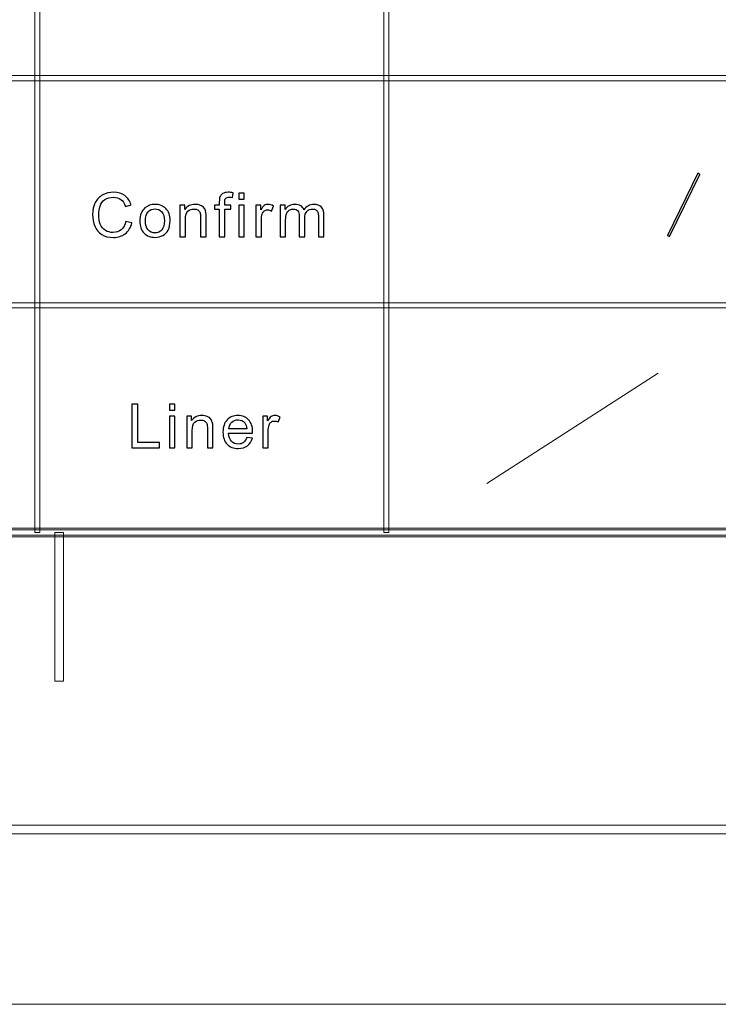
# Model space of a CAD drawing. Header units: millimetres. Extents: x -415 to 5, y -292 to 5.
# Tile 22 of 72: x -108 to -88, y -292 to -264. Entities that reach past the tile are written whole.
import ezdxf

# ---------------------------------------------------------------- set-up
doc = ezdxf.new("R2010")
doc.units = ezdxf.units.MM
doc.header["$MEASUREMENT"] = 0
doc.layers.add('layer 1', color=7, linetype='Continuous')

msp = doc.modelspace()

# ---------------------------------------------------------------- linework, layer by layer
at = {"layer": 'layer 1', "color": 7, "lineweight": 9}
for points in [[(-107.5214, -278.7126), (-107.5214, -278.7126), (-107.6714, -278.7126), (-107.6714, -278.7126), (-107.6714, -278.7126), (-107.6714, -278.7126), (-107.6714, -233.1867), (-107.6714, -233.1867), (-107.6714, -233.1867), (-107.6714, -233.1867), (-107.5214, -233.1867), (-107.5214, -233.1867), (-107.5214, -233.1867), (-107.5214, -233.1867), (-107.5214, -278.7126), (-107.5214, -278.7126)], [(-97.5266, -278.7126), (-97.5266, -278.7126), (-97.6766, -278.7126), (-97.6766, -278.7126), (-97.6766, -278.7126), (-97.6766, -278.7126), (-97.6766, -233.1867), (-97.6766, -233.1867), (-97.6766, -233.1867), (-97.6766, -233.1867), (-97.5266, -233.1867), (-97.5266, -233.1867), (-97.5266, -233.1867), (-97.5266, -233.1867), (-97.5266, -278.7126), (-97.5266, -278.7126)], [(-8.6478, -265.6302), (-8.6478, -265.6302), (-8.6478, -265.7803), (-8.6478, -265.7803), (-8.6478, -265.7803), (-8.6478, -265.7803), (-146.5761, -265.7803), (-146.5761, -265.7803), (-146.5761, -265.7803), (-146.5761, -265.7803), (-146.5761, -265.6302), (-146.5761, -265.6302), (-146.5761, -265.6302), (-146.5761, -265.6302), (-8.6478, -265.6302), (-8.6478, -265.6302)], [(-89.4854, -270.2403), (-89.4854, -270.2403), (-89.5441, -270.2068), (-89.5441, -270.2068), (-89.5441, -270.2068), (-89.5441, -270.2068), (-88.678, -268.428), (-88.678, -268.428), (-88.678, -268.428), (-88.678, -268.428), (-88.6193, -268.4614), (-88.6193, -268.4614), (-88.6193, -268.4614), (-88.6193, -268.4614), (-89.4854, -270.2403), (-89.4854, -270.2403)], [(-8.6478, -272.1339), (-8.6478, -272.1339), (-8.6478, -272.284), (-8.6478, -272.284), (-8.6478, -272.284), (-8.6478, -272.284), (-146.5761, -272.284), (-146.5761, -272.284), (-146.5761, -272.284), (-146.5761, -272.284), (-146.5761, -272.1339), (-146.5761, -272.1339), (-146.5761, -272.1339), (-146.5761, -272.1339), (-8.6478, -272.1339), (-8.6478, -272.1339)], [(-401.9434, -278.8377), (-401.9434, -278.8377), (-401.9434, -278.5875), (-401.9434, -278.5875), (-401.9434, -278.5875), (-401.9434, -278.5875), (-8.6478, -278.5875), (-8.6478, -278.5875), (-8.6478, -278.5875), (-8.6478, -278.5875), (-8.6478, -278.8377), (-8.6478, -278.8377), (-8.6478, -278.8377), (-8.6478, -278.8377), (-401.9434, -278.8377), (-401.9434, -278.8377)], [(-8.5729, -278.6375), (-8.5729, -278.6375), (-8.5729, -278.7876), (-8.5729, -278.7876), (-8.5729, -278.7876), (-8.5729, -278.7876), (-146.6511, -278.7876), (-146.6511, -278.7876), (-146.6511, -278.7876), (-146.6511, -278.7876), (-146.6511, -278.6375), (-146.6511, -278.6375), (-146.6511, -278.6375), (-146.6511, -278.6375), (-8.5729, -278.6375), (-8.5729, -278.6375)], [(-106.8467, -282.965), (-106.8467, -282.965), (-107.0966, -282.965), (-107.0966, -282.965), (-107.0966, -282.965), (-107.0966, -282.965), (-107.0966, -278.7126), (-107.0966, -278.7126), (-107.0966, -278.7126), (-107.0966, -278.7126), (-106.8467, -278.7126), (-106.8467, -278.7126), (-106.8467, -278.7126), (-106.8467, -278.7126), (-106.8467, -282.965), (-106.8467, -282.965)], [(-410.439, -287.3425), (-410.439, -287.3425), (-410.439, -287.0923), (-410.439, -287.0923), (-410.439, -287.0923), (-410.439, -287.0923), (-0.1522, -287.0923), (-0.1522, -287.0923), (-0.1522, -287.0923), (-0.1522, -287.0923), (-0.1522, -287.3425), (-0.1522, -287.3425), (-0.1522, -287.3425), (-0.1522, -287.3425), (-410.439, -287.3425), (-410.439, -287.3425)]]:
    msp.add_open_spline(points, degree=3, knots=[0, 0, 0, 0, 0.2, 0.2, 0.2, 0.2, 0.4, 0.4, 0.4, 0.4, 0.6, 0.6, 0.6, 0.6, 1, 1, 1, 1], dxfattribs=at)
at = {"layer": 'layer 1', "color": 7}
for points, knots in [([(-89.4854, -270.2403), (-89.4854, -270.2403), (-89.5441, -270.2068), (-89.5441, -270.2068), (-89.5441, -270.2068), (-89.5441, -270.2068), (-88.678, -268.428), (-88.678, -268.428), (-88.678, -268.428), (-88.678, -268.428), (-88.6193, -268.4614), (-88.6193, -268.4614), (-88.6193, -268.4614), (-88.6193, -268.4614), (-89.4854, -270.2403), (-89.4854, -270.2403)], [0, 0, 0, 0, 0.2, 0.2, 0.2, 0.2, 0.4, 0.4, 0.4, 0.4, 0.6, 0.6, 0.6, 0.6, 1, 1, 1, 1]), ([(-105.0587, -269.8042), (-105.0587, -269.8042), (-104.8895, -269.8462), (-104.8895, -269.8462), (-104.8895, -269.8462), (-104.9248, -269.9821), (-104.9883, -270.0855), (-105.08, -270.1569), (-105.08, -270.1569), (-105.1718, -270.2282), (-105.284, -270.264), (-105.4167, -270.264), (-105.4167, -270.264), (-105.5538, -270.264), (-105.6654, -270.2366), (-105.7515, -270.1816), (-105.7515, -270.1816), (-105.8375, -270.1268), (-105.9029, -270.0473), (-105.9477, -269.9434), (-105.9477, -269.9434), (-105.9925, -269.8392), (-106.0151, -269.7276), (-106.0151, -269.6082), (-106.0151, -269.6082), (-106.0151, -269.4781), (-105.9899, -269.3645), (-105.9391, -269.2676), (-105.9391, -269.2676), (-105.8884, -269.1706), (-105.8162, -269.0969), (-105.7227, -269.0466), (-105.7227, -269.0466), (-105.6292, -268.9962), (-105.5262, -268.9711), (-105.414, -268.9711), (-105.414, -268.9711), (-105.2863, -268.9711), (-105.1792, -269.0029), (-105.0925, -269.0666), (-105.0925, -269.0666), (-105.0055, -269.1304), (-104.945, -269.2198), (-104.9108, -269.3351), (-104.9108, -269.3351), (-104.9108, -269.3351), (-105.0765, -269.3736), (-105.0765, -269.3736), (-105.0765, -269.3736), (-105.1059, -269.2827), (-105.1489, -269.2163), (-105.205, -269.175), (-105.205, -269.175), (-105.2611, -269.1333), (-105.3317, -269.1126), (-105.4169, -269.1126), (-105.4169, -269.1126), (-105.5147, -269.1126), (-105.5965, -269.1356), (-105.6621, -269.1816), (-105.6621, -269.1816), (-105.7277, -269.2276), (-105.7741, -269.2897), (-105.8004, -269.3671), (-105.8004, -269.3671), (-105.8272, -269.4449), (-105.8405, -269.5249), (-105.8405, -269.6074), (-105.8405, -269.6074), (-105.8405, -269.7136), (-105.8248, -269.8066), (-105.7933, -269.8857), (-105.7933, -269.8857), (-105.7618, -269.9653), (-105.7129, -270.0244), (-105.6465, -270.0637), (-105.6465, -270.0637), (-105.5799, -270.103), (-105.5081, -270.1225), (-105.4306, -270.1225), (-105.4306, -270.1225), (-105.3363, -270.1225), (-105.2566, -270.0957), (-105.1914, -270.0424), (-105.1914, -270.0424), (-105.1261, -269.9889), (-105.0819, -269.9096), (-105.0587, -269.8042)], [0, 0, 0, 0, 0.0434783, 0.0434783, 0.0434783, 0.0434783, 0.0869565, 0.0869565, 0.0869565, 0.0869565, 0.1304348, 0.1304348, 0.1304348, 0.1304348, 0.173913, 0.173913, 0.173913, 0.173913, 0.2173913, 0.2173913, 0.2173913, 0.2173913, 0.2608696, 0.2608696, 0.2608696, 0.2608696, 0.3043478, 0.3043478, 0.3043478, 0.3043478, 0.3478261, 0.3478261, 0.3478261, 0.3478261, 0.3913043, 0.3913043, 0.3913043, 0.3913043, 0.4347826, 0.4347826, 0.4347826, 0.4347826, 0.4782609, 0.4782609, 0.4782609, 0.4782609, 0.5217391, 0.5217391, 0.5217391, 0.5217391, 0.5652174, 0.5652174, 0.5652174, 0.5652174, 0.6086957, 0.6086957, 0.6086957, 0.6086957, 0.6521739, 0.6521739, 0.6521739, 0.6521739, 0.6956522, 0.6956522, 0.6956522, 0.6956522, 0.7391304, 0.7391304, 0.7391304, 0.7391304, 0.7826087, 0.7826087, 0.7826087, 0.7826087, 0.826087, 0.826087, 0.826087, 0.826087, 0.8695652, 0.8695652, 0.8695652, 0.8695652, 0.9130435, 0.9130435, 0.9130435, 0.9130435, 1, 1, 1, 1]), ([(-102.385, -270.243), (-102.385, -270.243), (-102.385, -269.4551), (-102.385, -269.4551), (-102.385, -269.4551), (-102.385, -269.4551), (-102.5239, -269.4551), (-102.5239, -269.4551), (-102.5239, -269.4551), (-102.5239, -269.4551), (-102.5239, -269.3363), (-102.5239, -269.3363), (-102.5239, -269.3363), (-102.5239, -269.3363), (-102.385, -269.3363), (-102.385, -269.3363), (-102.385, -269.3363), (-102.385, -269.3363), (-102.385, -269.2402), (-102.385, -269.2402), (-102.385, -269.2402), (-102.385, -269.1793), (-102.3796, -269.1342), (-102.3687, -269.1048), (-102.3687, -269.1048), (-102.3535, -269.0652), (-102.3274, -269.0328), (-102.2895, -269.0081), (-102.2895, -269.0081), (-102.2518, -268.9833), (-102.1986, -268.9711), (-102.1304, -268.9711), (-102.1304, -268.9711), (-102.0861, -268.9711), (-102.0374, -268.9764), (-101.984, -268.9866), (-101.984, -268.9866), (-101.984, -268.9866), (-102.0075, -269.1211), (-102.0075, -269.1211), (-102.0075, -269.1211), (-102.0401, -269.1155), (-102.0707, -269.1126), (-102.0998, -269.1126), (-102.0998, -269.1126), (-102.1472, -269.1126), (-102.1808, -269.1225), (-102.2006, -269.1424), (-102.2006, -269.1424), (-102.2203, -269.1621), (-102.2301, -269.1991), (-102.2301, -269.2533), (-102.2301, -269.2533), (-102.2301, -269.2533), (-102.2301, -269.3363), (-102.2301, -269.3363), (-102.2301, -269.3363), (-102.2301, -269.3363), (-102.0502, -269.3363), (-102.0502, -269.3363), (-102.0502, -269.3363), (-102.0502, -269.3363), (-102.0502, -269.4551), (-102.0502, -269.4551), (-102.0502, -269.4551), (-102.0502, -269.4551), (-102.2283, -269.4551), (-102.2283, -269.4551), (-102.2283, -269.4551), (-102.2283, -269.4551), (-102.2283, -270.243), (-102.2283, -270.243), (-102.2283, -270.243), (-102.2283, -270.243), (-102.385, -270.243), (-102.385, -270.243)], [0, 0, 0, 0, 0.05, 0.05, 0.05, 0.05, 0.1, 0.1, 0.1, 0.1, 0.15, 0.15, 0.15, 0.15, 0.2, 0.2, 0.2, 0.2, 0.25, 0.25, 0.25, 0.25, 0.3, 0.3, 0.3, 0.3, 0.35, 0.35, 0.35, 0.35, 0.4, 0.4, 0.4, 0.4, 0.45, 0.45, 0.45, 0.45, 0.5, 0.5, 0.5, 0.5, 0.55, 0.55, 0.55, 0.55, 0.6, 0.6, 0.6, 0.6, 0.65, 0.65, 0.65, 0.65, 0.7, 0.7, 0.7, 0.7, 0.75, 0.75, 0.75, 0.75, 0.8, 0.8, 0.8, 0.8, 0.85, 0.85, 0.85, 0.85, 0.9, 0.9, 0.9, 0.9, 1, 1, 1, 1]), ([(-101.8286, -269.1668), (-101.8286, -269.1668), (-101.8286, -268.9921), (-101.8286, -268.9921), (-101.8286, -268.9921), (-101.8286, -268.9921), (-101.6719, -268.9921), (-101.6719, -268.9921), (-101.6719, -268.9921), (-101.6719, -268.9921), (-101.6719, -269.1668), (-101.6719, -269.1668), (-101.6719, -269.1668), (-101.6719, -269.1668), (-101.8286, -269.1668), (-101.8286, -269.1668)], [0, 0, 0, 0, 0.2, 0.2, 0.2, 0.2, 0.4, 0.4, 0.4, 0.4, 0.6, 0.6, 0.6, 0.6, 1, 1, 1, 1]), ([(-104.6602, -269.7896), (-104.6602, -269.6223), (-104.6127, -269.4982), (-104.5174, -269.4175), (-104.5174, -269.4175), (-104.4381, -269.3505), (-104.3411, -269.317), (-104.2268, -269.317), (-104.2268, -269.317), (-104.1, -269.317), (-103.9962, -269.3578), (-103.9155, -269.4393), (-103.9155, -269.4393), (-103.835, -269.5206), (-103.7947, -269.6333), (-103.7947, -269.7769), (-103.7947, -269.7769), (-103.7947, -269.8933), (-103.8124, -269.9848), (-103.8481, -270.0514), (-103.8481, -270.0514), (-103.8837, -270.1182), (-103.9356, -270.1699), (-104.0038, -270.207), (-104.0038, -270.207), (-104.0718, -270.2439), (-104.1464, -270.2622), (-104.2268, -270.2622), (-104.2268, -270.2622), (-104.3562, -270.2622), (-104.4607, -270.2218), (-104.5405, -270.1406), (-104.5405, -270.1406), (-104.6204, -270.0593), (-104.6602, -269.9423), (-104.6602, -269.7896)], [0, 0, 0, 0, 0.1, 0.1, 0.1, 0.1, 0.2, 0.2, 0.2, 0.2, 0.3, 0.3, 0.3, 0.3, 0.4, 0.4, 0.4, 0.4, 0.5, 0.5, 0.5, 0.5, 0.6, 0.6, 0.6, 0.6, 0.7, 0.7, 0.7, 0.7, 0.8, 0.8, 0.8, 0.8, 1, 1, 1, 1]), ([(-104.4999, -269.7899), (-104.4999, -269.9058), (-104.4741, -269.9927), (-104.4224, -270.05), (-104.4224, -270.05), (-104.3705, -270.1076), (-104.3054, -270.1365), (-104.2268, -270.1365), (-104.2268, -270.1365), (-104.1491, -270.1365), (-104.0844, -270.1076), (-104.0323, -270.0497), (-104.0323, -270.0497), (-103.9808, -269.9918), (-103.9549, -269.9035), (-103.9549, -269.785), (-103.9549, -269.785), (-103.9549, -269.6732), (-103.981, -269.5885), (-104.033, -269.5311), (-104.033, -269.5311), (-104.0849, -269.4735), (-104.1496, -269.4446), (-104.2268, -269.4446), (-104.2268, -269.4446), (-104.3054, -269.4446), (-104.3705, -269.4731), (-104.4224, -269.5305), (-104.4224, -269.5305), (-104.4741, -269.5879), (-104.4999, -269.6744), (-104.4999, -269.7899)], [0, 0, 0, 0, 0.1111111, 0.1111111, 0.1111111, 0.1111111, 0.2222222, 0.2222222, 0.2222222, 0.2222222, 0.3333333, 0.3333333, 0.3333333, 0.3333333, 0.4444444, 0.4444444, 0.4444444, 0.4444444, 0.5555556, 0.5555556, 0.5555556, 0.5555556, 0.6666667, 0.6666667, 0.6666667, 0.6666667, 0.7777778, 0.7777778, 0.7777778, 0.7777778, 1, 1, 1, 1]), ([(-103.5119, -270.243), (-103.5119, -270.243), (-103.5119, -269.3363), (-103.5119, -269.3363), (-103.5119, -269.3363), (-103.5119, -269.3363), (-103.3712, -269.3363), (-103.3712, -269.3363), (-103.3712, -269.3363), (-103.3712, -269.3363), (-103.3712, -269.465), (-103.3712, -269.465), (-103.3712, -269.465), (-103.3035, -269.3662), (-103.2056, -269.317), (-103.0777, -269.317), (-103.0777, -269.317), (-103.0219, -269.317), (-102.9708, -269.327), (-102.9242, -269.3465), (-102.9242, -269.3465), (-102.8775, -269.366), (-102.8426, -269.3919), (-102.8194, -269.4237), (-102.8194, -269.4237), (-102.7963, -269.4554), (-102.7799, -269.4932), (-102.7708, -269.5369), (-102.7708, -269.5369), (-102.7651, -269.5654), (-102.7622, -269.6153), (-102.7622, -269.6863), (-102.7622, -269.6863), (-102.7622, -269.6863), (-102.7622, -270.243), (-102.7622, -270.243), (-102.7622, -270.243), (-102.7622, -270.243), (-102.9189, -270.243), (-102.9189, -270.243), (-102.9189, -270.243), (-102.9189, -270.243), (-102.9189, -269.6921), (-102.9189, -269.6921), (-102.9189, -269.6921), (-102.9189, -269.6295), (-102.9248, -269.5827), (-102.9369, -269.5518), (-102.9369, -269.5518), (-102.9492, -269.5209), (-102.9708, -269.4962), (-103.0017, -269.4775), (-103.0017, -269.4775), (-103.0325, -269.4592), (-103.0691, -269.4499), (-103.1106, -269.4499), (-103.1106, -269.4499), (-103.177, -269.4499), (-103.2344, -269.4705), (-103.2827, -269.5122), (-103.2827, -269.5122), (-103.3311, -269.5535), (-103.3552, -269.6324), (-103.3552, -269.7483), (-103.3552, -269.7483), (-103.3552, -269.7483), (-103.3552, -270.243), (-103.3552, -270.243), (-103.3552, -270.243), (-103.3552, -270.243), (-103.5119, -270.243), (-103.5119, -270.243)], [0, 0, 0, 0, 0.0526316, 0.0526316, 0.0526316, 0.0526316, 0.1052632, 0.1052632, 0.1052632, 0.1052632, 0.1578947, 0.1578947, 0.1578947, 0.1578947, 0.2105263, 0.2105263, 0.2105263, 0.2105263, 0.2631579, 0.2631579, 0.2631579, 0.2631579, 0.3157895, 0.3157895, 0.3157895, 0.3157895, 0.3684211, 0.3684211, 0.3684211, 0.3684211, 0.4210526, 0.4210526, 0.4210526, 0.4210526, 0.4736842, 0.4736842, 0.4736842, 0.4736842, 0.5263158, 0.5263158, 0.5263158, 0.5263158, 0.5789474, 0.5789474, 0.5789474, 0.5789474, 0.6315789, 0.6315789, 0.6315789, 0.6315789, 0.6842105, 0.6842105, 0.6842105, 0.6842105, 0.7368421, 0.7368421, 0.7368421, 0.7368421, 0.7894737, 0.7894737, 0.7894737, 0.7894737, 0.8421053, 0.8421053, 0.8421053, 0.8421053, 0.8947368, 0.8947368, 0.8947368, 0.8947368, 1, 1, 1, 1]), ([(-101.8286, -270.243), (-101.8286, -270.243), (-101.8286, -269.3363), (-101.8286, -269.3363), (-101.8286, -269.3363), (-101.8286, -269.3363), (-101.6719, -269.3363), (-101.6719, -269.3363), (-101.6719, -269.3363), (-101.6719, -269.3363), (-101.6719, -270.243), (-101.6719, -270.243), (-101.6719, -270.243), (-101.6719, -270.243), (-101.8286, -270.243), (-101.8286, -270.243)], [0, 0, 0, 0, 0.2, 0.2, 0.2, 0.2, 0.4, 0.4, 0.4, 0.4, 0.6, 0.6, 0.6, 0.6, 1, 1, 1, 1]), ([(-101.3358, -270.243), (-101.3358, -270.243), (-101.3358, -269.3363), (-101.3358, -269.3363), (-101.3358, -269.3363), (-101.3358, -269.3363), (-101.195, -269.3363), (-101.195, -269.3363), (-101.195, -269.3363), (-101.195, -269.3363), (-101.195, -269.4752), (-101.195, -269.4752), (-101.195, -269.4752), (-101.1592, -269.4108), (-101.1259, -269.3683), (-101.0953, -269.348), (-101.0953, -269.348), (-101.0648, -269.3272), (-101.0312, -269.317), (-100.9947, -269.317), (-100.9947, -269.317), (-100.9419, -269.317), (-100.8881, -269.3333), (-100.8336, -269.3657), (-100.8336, -269.3657), (-100.8336, -269.3657), (-100.8893, -269.5075), (-100.8893, -269.5075), (-100.8893, -269.5075), (-100.9273, -269.4866), (-100.9654, -269.476), (-101.0033, -269.476), (-101.0033, -269.476), (-101.0375, -269.476), (-101.068, -269.4862), (-101.0951, -269.5063), (-101.0951, -269.5063), (-101.1221, -269.5265), (-101.1414, -269.5544), (-101.1529, -269.5902), (-101.1529, -269.5902), (-101.1705, -269.6447), (-101.1791, -269.7043), (-101.1791, -269.7693), (-101.1791, -269.7693), (-101.1791, -269.7693), (-101.1791, -270.243), (-101.1791, -270.243), (-101.1791, -270.243), (-101.1791, -270.243), (-101.3358, -270.243), (-101.3358, -270.243)], [0, 0, 0, 0, 0.0714286, 0.0714286, 0.0714286, 0.0714286, 0.1428571, 0.1428571, 0.1428571, 0.1428571, 0.2142857, 0.2142857, 0.2142857, 0.2142857, 0.2857143, 0.2857143, 0.2857143, 0.2857143, 0.3571429, 0.3571429, 0.3571429, 0.3571429, 0.4285714, 0.4285714, 0.4285714, 0.4285714, 0.5, 0.5, 0.5, 0.5, 0.5714286, 0.5714286, 0.5714286, 0.5714286, 0.6428571, 0.6428571, 0.6428571, 0.6428571, 0.7142857, 0.7142857, 0.7142857, 0.7142857, 0.7857143, 0.7857143, 0.7857143, 0.7857143, 0.8571429, 0.8571429, 0.8571429, 0.8571429, 1, 1, 1, 1]), ([(-100.6419, -270.243), (-100.6419, -270.243), (-100.6419, -269.3363), (-100.6419, -269.3363), (-100.6419, -269.3363), (-100.6419, -269.3363), (-100.5012, -269.3363), (-100.5012, -269.3363), (-100.5012, -269.3363), (-100.5012, -269.3363), (-100.5012, -269.4644), (-100.5012, -269.4644), (-100.5012, -269.4644), (-100.4724, -269.4201), (-100.4339, -269.3843), (-100.3858, -269.3576), (-100.3858, -269.3576), (-100.3376, -269.3304), (-100.2831, -269.317), (-100.2216, -269.317), (-100.2216, -269.317), (-100.1534, -269.317), (-100.0973, -269.3311), (-100.0536, -269.3587), (-100.0536, -269.3587), (-100.01, -269.3866), (-99.9791, -269.4254), (-99.9613, -269.4755), (-99.9613, -269.4755), (-99.8877, -269.3698), (-99.7924, -269.317), (-99.6749, -269.317), (-99.6749, -269.317), (-99.5829, -269.317), (-99.5119, -269.3418), (-99.4627, -269.3916), (-99.4627, -269.3916), (-99.4131, -269.4414), (-99.3882, -269.518), (-99.3882, -269.6214), (-99.3882, -269.6214), (-99.3882, -269.6214), (-99.3882, -270.243), (-99.3882, -270.243), (-99.3882, -270.243), (-99.3882, -270.243), (-99.5449, -270.243), (-99.5449, -270.243), (-99.5449, -270.243), (-99.5449, -270.243), (-99.5449, -269.6723), (-99.5449, -269.6723), (-99.5449, -269.6723), (-99.5449, -269.6112), (-99.5502, -269.5669), (-99.5603, -269.5398), (-99.5603, -269.5398), (-99.5704, -269.5127), (-99.5888, -269.4912), (-99.6158, -269.4746), (-99.6158, -269.4746), (-99.6425, -269.458), (-99.674, -269.4499), (-99.7099, -269.4499), (-99.7099, -269.4499), (-99.7752, -269.4499), (-99.8292, -269.4711), (-99.8723, -269.5133), (-99.8723, -269.5133), (-99.9153, -269.5559), (-99.9367, -269.6237), (-99.9367, -269.7169), (-99.9367, -269.7169), (-99.9367, -269.7169), (-99.9367, -270.243), (-99.9367, -270.243), (-99.9367, -270.243), (-99.9367, -270.243), (-100.0934, -270.243), (-100.0934, -270.243), (-100.0934, -270.243), (-100.0934, -270.243), (-100.0934, -269.6545), (-100.0934, -269.6545), (-100.0934, -269.6545), (-100.0934, -269.5864), (-100.1061, -269.5351), (-100.1317, -269.5011), (-100.1317, -269.5011), (-100.1572, -269.467), (-100.1991, -269.4499), (-100.257, -269.4499), (-100.257, -269.4499), (-100.3008, -269.4499), (-100.3415, -269.4612), (-100.379, -269.4839), (-100.379, -269.4839), (-100.4163, -269.5066), (-100.4434, -269.5398), (-100.4603, -269.5838), (-100.4603, -269.5838), (-100.4769, -269.6275), (-100.4852, -269.6907), (-100.4852, -269.7731), (-100.4852, -269.7731), (-100.4852, -269.7731), (-100.4852, -270.243), (-100.4852, -270.243), (-100.4852, -270.243), (-100.4852, -270.243), (-100.6419, -270.243), (-100.6419, -270.243)], [0, 0, 0, 0, 0.0344828, 0.0344828, 0.0344828, 0.0344828, 0.0689655, 0.0689655, 0.0689655, 0.0689655, 0.1034483, 0.1034483, 0.1034483, 0.1034483, 0.137931, 0.137931, 0.137931, 0.137931, 0.1724138, 0.1724138, 0.1724138, 0.1724138, 0.2068966, 0.2068966, 0.2068966, 0.2068966, 0.2413793, 0.2413793, 0.2413793, 0.2413793, 0.2758621, 0.2758621, 0.2758621, 0.2758621, 0.3103448, 0.3103448, 0.3103448, 0.3103448, 0.3448276, 0.3448276, 0.3448276, 0.3448276, 0.3793103, 0.3793103, 0.3793103, 0.3793103, 0.4137931, 0.4137931, 0.4137931, 0.4137931, 0.4482759, 0.4482759, 0.4482759, 0.4482759, 0.4827586, 0.4827586, 0.4827586, 0.4827586, 0.5172414, 0.5172414, 0.5172414, 0.5172414, 0.5517241, 0.5517241, 0.5517241, 0.5517241, 0.5862069, 0.5862069, 0.5862069, 0.5862069, 0.6206897, 0.6206897, 0.6206897, 0.6206897, 0.6551724, 0.6551724, 0.6551724, 0.6551724, 0.6896552, 0.6896552, 0.6896552, 0.6896552, 0.7241379, 0.7241379, 0.7241379, 0.7241379, 0.7586207, 0.7586207, 0.7586207, 0.7586207, 0.7931034, 0.7931034, 0.7931034, 0.7931034, 0.8275862, 0.8275862, 0.8275862, 0.8275862, 0.862069, 0.862069, 0.862069, 0.862069, 0.8965517, 0.8965517, 0.8965517, 0.8965517, 0.9310345, 0.9310345, 0.9310345, 0.9310345, 1, 1, 1, 1]), ([(-104.8894, -276.2865), (-104.8894, -276.2865), (-104.8894, -275.0356), (-104.8894, -275.0356), (-104.8894, -275.0356), (-104.8894, -275.0356), (-104.7202, -275.0356), (-104.7202, -275.0356), (-104.7202, -275.0356), (-104.7202, -275.0356), (-104.7202, -276.1397), (-104.7202, -276.1397), (-104.7202, -276.1397), (-104.7202, -276.1397), (-104.0934, -276.1397), (-104.0934, -276.1397), (-104.0934, -276.1397), (-104.0934, -276.1397), (-104.0934, -276.2865), (-104.0934, -276.2865), (-104.0934, -276.2865), (-104.0934, -276.2865), (-104.8894, -276.2865), (-104.8894, -276.2865)], [0, 0, 0, 0, 0.1428571, 0.1428571, 0.1428571, 0.1428571, 0.2857143, 0.2857143, 0.2857143, 0.2857143, 0.4285714, 0.4285714, 0.4285714, 0.4285714, 0.5714286, 0.5714286, 0.5714286, 0.5714286, 0.7142857, 0.7142857, 0.7142857, 0.7142857, 1, 1, 1, 1]), ([(-103.8124, -275.2102), (-103.8124, -275.2102), (-103.8124, -275.0356), (-103.8124, -275.0356), (-103.8124, -275.0356), (-103.8124, -275.0356), (-103.6557, -275.0356), (-103.6557, -275.0356), (-103.6557, -275.0356), (-103.6557, -275.0356), (-103.6557, -275.2102), (-103.6557, -275.2102), (-103.6557, -275.2102), (-103.6557, -275.2102), (-103.8124, -275.2102), (-103.8124, -275.2102)], [0, 0, 0, 0, 0.2, 0.2, 0.2, 0.2, 0.4, 0.4, 0.4, 0.4, 0.6, 0.6, 0.6, 0.6, 1, 1, 1, 1]), ([(-103.8124, -276.2865), (-103.8124, -276.2865), (-103.8124, -275.3798), (-103.8124, -275.3798), (-103.8124, -275.3798), (-103.8124, -275.3798), (-103.6557, -275.3798), (-103.6557, -275.3798), (-103.6557, -275.3798), (-103.6557, -275.3798), (-103.6557, -276.2865), (-103.6557, -276.2865), (-103.6557, -276.2865), (-103.6557, -276.2865), (-103.8124, -276.2865), (-103.8124, -276.2865)], [0, 0, 0, 0, 0.2, 0.2, 0.2, 0.2, 0.4, 0.4, 0.4, 0.4, 0.6, 0.6, 0.6, 0.6, 1, 1, 1, 1]), ([(-103.3178, -276.2865), (-103.3178, -276.2865), (-103.3178, -275.3798), (-103.3178, -275.3798), (-103.3178, -275.3798), (-103.3178, -275.3798), (-103.177, -275.3798), (-103.177, -275.3798), (-103.177, -275.3798), (-103.177, -275.3798), (-103.177, -275.5084), (-103.177, -275.5084), (-103.177, -275.5084), (-103.1094, -275.4097), (-103.0114, -275.3605), (-102.8835, -275.3605), (-102.8835, -275.3605), (-102.8277, -275.3605), (-102.7767, -275.3704), (-102.7301, -275.3899), (-102.7301, -275.3899), (-102.6834, -275.4094), (-102.6484, -275.4354), (-102.6252, -275.4671), (-102.6252, -275.4671), (-102.6021, -275.4989), (-102.5858, -275.5367), (-102.5766, -275.5804), (-102.5766, -275.5804), (-102.5709, -275.6089), (-102.568, -275.6587), (-102.568, -275.7298), (-102.568, -275.7298), (-102.568, -275.7298), (-102.568, -276.2865), (-102.568, -276.2865), (-102.568, -276.2865), (-102.568, -276.2865), (-102.7247, -276.2865), (-102.7247, -276.2865), (-102.7247, -276.2865), (-102.7247, -276.2865), (-102.7247, -275.7355), (-102.7247, -275.7355), (-102.7247, -275.7355), (-102.7247, -275.673), (-102.7306, -275.6261), (-102.7428, -275.5952), (-102.7428, -275.5952), (-102.755, -275.5643), (-102.7767, -275.5396), (-102.8076, -275.521), (-102.8076, -275.521), (-102.8384, -275.5026), (-102.8749, -275.4933), (-102.9164, -275.4933), (-102.9164, -275.4933), (-102.9829, -275.4933), (-103.0402, -275.514), (-103.0887, -275.5556), (-103.0887, -275.5556), (-103.137, -275.5969), (-103.1611, -275.6759), (-103.1611, -275.7917), (-103.1611, -275.7917), (-103.1611, -275.7917), (-103.1611, -276.2865), (-103.1611, -276.2865), (-103.1611, -276.2865), (-103.1611, -276.2865), (-103.3178, -276.2865), (-103.3178, -276.2865)], [0, 0, 0, 0, 0.0526316, 0.0526316, 0.0526316, 0.0526316, 0.1052632, 0.1052632, 0.1052632, 0.1052632, 0.1578947, 0.1578947, 0.1578947, 0.1578947, 0.2105263, 0.2105263, 0.2105263, 0.2105263, 0.2631579, 0.2631579, 0.2631579, 0.2631579, 0.3157895, 0.3157895, 0.3157895, 0.3157895, 0.3684211, 0.3684211, 0.3684211, 0.3684211, 0.4210526, 0.4210526, 0.4210526, 0.4210526, 0.4736842, 0.4736842, 0.4736842, 0.4736842, 0.5263158, 0.5263158, 0.5263158, 0.5263158, 0.5789474, 0.5789474, 0.5789474, 0.5789474, 0.6315789, 0.6315789, 0.6315789, 0.6315789, 0.6842105, 0.6842105, 0.6842105, 0.6842105, 0.7368421, 0.7368421, 0.7368421, 0.7368421, 0.7894737, 0.7894737, 0.7894737, 0.7894737, 0.8421053, 0.8421053, 0.8421053, 0.8421053, 0.8947368, 0.8947368, 0.8947368, 0.8947368, 1, 1, 1, 1]), ([(-101.5978, -275.993), (-101.5978, -275.993), (-101.4357, -276.014), (-101.4357, -276.014), (-101.4357, -276.014), (-101.4609, -276.1062), (-101.5082, -276.1782), (-101.577, -276.2292), (-101.577, -276.2292), (-101.6458, -276.2801), (-101.7338, -276.3057), (-101.8409, -276.3057), (-101.8409, -276.3057), (-101.9757, -276.3057), (-102.0825, -276.2649), (-102.1615, -276.1834), (-102.1615, -276.1834), (-102.2404, -276.1022), (-102.2799, -275.9878), (-102.2799, -275.8407), (-102.2799, -275.8407), (-102.2799, -275.6887), (-102.2401, -275.5705), (-102.1603, -275.4866), (-102.1603, -275.4866), (-102.0804, -275.4024), (-101.9768, -275.3605), (-101.8495, -275.3605), (-101.8495, -275.3605), (-101.7263, -275.3605), (-101.6257, -275.4015), (-101.5477, -275.484), (-101.5477, -275.484), (-101.4695, -275.5664), (-101.4304, -275.6823), (-101.4304, -275.8317), (-101.4304, -275.8317), (-101.4304, -275.8407), (-101.4307, -275.8544), (-101.4313, -275.8725), (-101.4313, -275.8725), (-101.4313, -275.8725), (-102.1196, -275.8725), (-102.1196, -275.8725), (-102.1196, -275.8725), (-102.1137, -275.9717), (-102.0852, -276.048), (-102.0336, -276.1007), (-102.0336, -276.1007), (-101.9822, -276.1535), (-101.9178, -276.1799), (-101.8409, -276.1799), (-101.8409, -276.1799), (-101.7836, -276.1799), (-101.7347, -276.1651), (-101.6943, -276.1354), (-101.6943, -276.1354), (-101.6536, -276.1057), (-101.6215, -276.0582), (-101.5978, -275.993)], [0, 0, 0, 0, 0.0625, 0.0625, 0.0625, 0.0625, 0.125, 0.125, 0.125, 0.125, 0.1875, 0.1875, 0.1875, 0.1875, 0.25, 0.25, 0.25, 0.25, 0.3125, 0.3125, 0.3125, 0.3125, 0.375, 0.375, 0.375, 0.375, 0.4375, 0.4375, 0.4375, 0.4375, 0.5, 0.5, 0.5, 0.5, 0.5625, 0.5625, 0.5625, 0.5625, 0.625, 0.625, 0.625, 0.625, 0.6875, 0.6875, 0.6875, 0.6875, 0.75, 0.75, 0.75, 0.75, 0.8125, 0.8125, 0.8125, 0.8125, 0.875, 0.875, 0.875, 0.875, 1, 1, 1, 1]), ([(-101.1406, -276.2865), (-101.1406, -276.2865), (-101.1406, -275.3798), (-101.1406, -275.3798), (-101.1406, -275.3798), (-101.1406, -275.3798), (-100.9998, -275.3798), (-100.9998, -275.3798), (-100.9998, -275.3798), (-100.9998, -275.3798), (-100.9998, -275.5186), (-100.9998, -275.5186), (-100.9998, -275.5186), (-100.9639, -275.4543), (-100.9307, -275.4117), (-100.9001, -275.3914), (-100.9001, -275.3914), (-100.8696, -275.3707), (-100.836, -275.3605), (-100.7995, -275.3605), (-100.7995, -275.3605), (-100.7467, -275.3605), (-100.6929, -275.3768), (-100.6383, -275.4092), (-100.6383, -275.4092), (-100.6383, -275.4092), (-100.6941, -275.551), (-100.6941, -275.551), (-100.6941, -275.551), (-100.7321, -275.53), (-100.7702, -275.5195), (-100.8081, -275.5195), (-100.8081, -275.5195), (-100.8423, -275.5195), (-100.8728, -275.5297), (-100.8999, -275.5498), (-100.8999, -275.5498), (-100.9269, -275.5699), (-100.9461, -275.5978), (-100.9577, -275.6336), (-100.9577, -275.6336), (-100.9752, -275.6881), (-100.9839, -275.7478), (-100.9839, -275.8128), (-100.9839, -275.8128), (-100.9839, -275.8128), (-100.9839, -276.2865), (-100.9839, -276.2865), (-100.9839, -276.2865), (-100.9839, -276.2865), (-101.1406, -276.2865), (-101.1406, -276.2865)], [0, 0, 0, 0, 0.0714286, 0.0714286, 0.0714286, 0.0714286, 0.1428571, 0.1428571, 0.1428571, 0.1428571, 0.2142857, 0.2142857, 0.2142857, 0.2142857, 0.2857143, 0.2857143, 0.2857143, 0.2857143, 0.3571429, 0.3571429, 0.3571429, 0.3571429, 0.4285714, 0.4285714, 0.4285714, 0.4285714, 0.5, 0.5, 0.5, 0.5, 0.5714286, 0.5714286, 0.5714286, 0.5714286, 0.6428571, 0.6428571, 0.6428571, 0.6428571, 0.7142857, 0.7142857, 0.7142857, 0.7142857, 0.7857143, 0.7857143, 0.7857143, 0.7857143, 0.8571429, 0.8571429, 0.8571429, 0.8571429, 1, 1, 1, 1]), ([(-102.1107, -275.7466), (-102.1107, -275.7466), (-101.596, -275.7466), (-101.596, -275.7466), (-101.596, -275.7466), (-101.6029, -275.6703), (-101.6227, -275.6132), (-101.6551, -275.5751), (-101.6551, -275.5751), (-101.7047, -275.516), (-101.7694, -275.4863), (-101.8486, -275.4863), (-101.8486, -275.4863), (-101.9205, -275.4863), (-101.9808, -275.5099), (-102.0297, -275.5571), (-102.0297, -275.5571), (-102.0784, -275.6042), (-102.1054, -275.6674), (-102.1107, -275.7466)], [0, 0, 0, 0, 0.1666667, 0.1666667, 0.1666667, 0.1666667, 0.3333333, 0.3333333, 0.3333333, 0.3333333, 0.5, 0.5, 0.5, 0.5, 0.6666667, 0.6666667, 0.6666667, 0.6666667, 1, 1, 1, 1])]:
    msp.add_open_spline(points, degree=3, knots=knots, dxfattribs=at)
at = {"layer": 'layer 1', "color": 7, "lineweight": 0}
msp.add_open_spline([(-94.7199, -277.3093), (-94.7199, -277.3093), (-89.8107, -274.1515), (-89.8107, -274.1515)], degree=3, dxfattribs=at)
at = {"layer": 'layer 1', "color": 7, "lineweight": 9}
msp.add_open_spline([(-415.4364, -292.2202), (-415.4364, -292.2202), (4.8452, -292.2202), (4.8452, -292.2202)], degree=3, dxfattribs=at)
msp.add_open_spline([(-415.4364, -292.2202), (-415.4364, -292.2202), (4.8452, -292.2202), (4.8452, -292.2202)], degree=3, dxfattribs=at)
msp.add_open_spline([(-415.4364, -292.2202), (-415.4364, -292.2202), (4.8452, -292.2202), (4.8452, -292.2202)], degree=3, dxfattribs=at)
msp.add_open_spline([(-415.4364, -292.2202), (-415.4364, -292.2202), (4.8452, -292.2202), (4.8452, -292.2202)], degree=3, dxfattribs=at)
msp.add_open_spline([(-415.4364, -292.2202), (-415.4364, -292.2202), (4.8452, -292.2202), (4.8452, -292.2202)], degree=3, dxfattribs=at)
msp.add_open_spline([(-415.4364, -292.2202), (-415.4364, -292.2202), (4.8452, -292.2202), (4.8452, -292.2202)], degree=3, dxfattribs=at)
msp.add_open_spline([(-415.4364, -292.2202), (-415.4364, -292.2202), (4.8452, -292.2202), (4.8452, -292.2202)], degree=3, dxfattribs=at)
msp.add_open_spline([(-415.4364, -292.2202), (-415.4364, -292.2202), (4.8452, -292.2202), (4.8452, -292.2202)], degree=3, dxfattribs=at)
msp.add_open_spline([(-415.4364, -292.2202), (-415.4364, -292.2202), (4.8452, -292.2202), (4.8452, -292.2202)], degree=3, dxfattribs=at)
msp.add_open_spline([(-415.4364, -292.2202), (-415.4364, -292.2202), (4.8452, -292.2202), (4.8452, -292.2202)], degree=3, dxfattribs=at)
msp.add_open_spline([(-415.4364, -292.2202), (-415.4364, -292.2202), (4.8452, -292.2202), (4.8452, -292.2202)], degree=3, dxfattribs=at)
msp.add_open_spline([(-415.4364, -292.2202), (-415.4364, -292.2202), (4.8452, -292.2202), (4.8452, -292.2202)], degree=3, dxfattribs=at)
msp.add_open_spline([(-415.4364, -292.2202), (-415.4364, -292.2202), (4.8452, -292.2202), (4.8452, -292.2202)], degree=3, dxfattribs=at)
msp.add_open_spline([(-415.4364, -292.2202), (-415.4364, -292.2202), (4.8452, -292.2202), (4.8452, -292.2202)], degree=3, dxfattribs=at)
msp.add_open_spline([(-415.4364, -292.2202), (-415.4364, -292.2202), (4.8452, -292.2202), (4.8452, -292.2202)], degree=3, dxfattribs=at)
msp.add_open_spline([(-415.4364, -292.2202), (-415.4364, -292.2202), (4.8452, -292.2202), (4.8452, -292.2202)], degree=3, dxfattribs=at)
msp.add_open_spline([(-415.4364, -292.2202), (-415.4364, -292.2202), (4.8452, -292.2202), (4.8452, -292.2202)], degree=3, dxfattribs=at)
msp.add_open_spline([(-415.4364, -292.2202), (-415.4364, -292.2202), (4.8452, -292.2202), (4.8452, -292.2202)], degree=3, dxfattribs=at)
msp.add_open_spline([(-415.4364, -292.2202), (-415.4364, -292.2202), (4.8452, -292.2202), (4.8452, -292.2202)], degree=3, dxfattribs=at)
msp.add_open_spline([(-415.4364, -292.2202), (-415.4364, -292.2202), (4.8452, -292.2202), (4.8452, -292.2202)], degree=3, dxfattribs=at)
msp.add_open_spline([(-415.4364, -292.2202), (-415.4364, -292.2202), (4.8452, -292.2202), (4.8452, -292.2202)], degree=3, dxfattribs=at)

doc.saveas('drawing.dxf')
